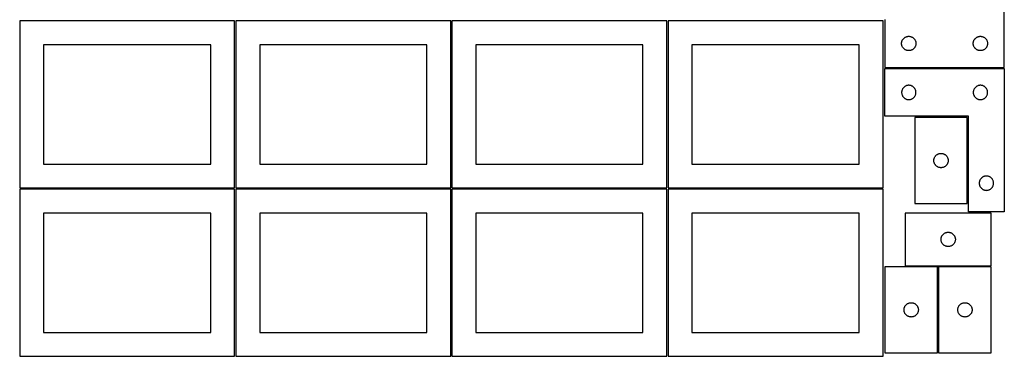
# Model space of a CAD drawing. Header units: millimetres. Extents: x 7 to 1243, y 7 to 2493.
# Tile 1 of 18: x 7 to 1243, y 7 to 429. Entities that reach past the tile are written whole.
import ezdxf

# ---------------------------------------------------------------- set-up
doc = ezdxf.new("R2010")
doc.units = ezdxf.units.MM
doc.layers.add('COMMON', color=5, linetype='CONTINUOUS', true_color=0x0000ff)
doc.layers.add('CUT', color=7, linetype='CONTINUOUS', true_color=0x000000)

msp = doc.modelspace()

# ---------------------------------------------------------------- linework, layer by layer
at = {"layer": 'COMMON'}
for p, q in [((1197.725937, 306.461669), (1197.725937, 198.461669)), ((1159.494072, 119.648166), (1118.994073, 119.648166)), ((1160.244073, 10.898165), (1160.244073, 118.898165)), ((1160.994073, 119.648165), (1226.994073, 119.648165))]:
    msp.add_line(p, q, dxfattribs=at)
at = {"layer": 'CUT'}
for p, q in [((1243.43503, 369.562929), (1243.43503, 549.562929)), ((276.520965, 428.041931), (6.520965, 428.041931)), ((6.520965, 428.041931), (6.520965, 218.041931)), ((276.520965, 218.041931), (276.520965, 428.041931)), ((548.0419, 428.041931), (278.0419, 428.041931)), ((278.0419, 428.041931), (278.0419, 218.041931)), ((548.0419, 218.041931), (548.0419, 428.041931)), ((819.562896, 428.041931), (549.562896, 428.041931)), ((549.562896, 428.041931), (549.562896, 218.041931)), ((819.562896, 218.041931), (819.562896, 428.041931)), ((1091.08374, 428.041931), (821.08374, 428.041931)), ((821.08374, 428.041931), (821.08374, 218.041931)), ((1091.08374, 218.041931), (1091.08374, 428.041931)), ((1093.43503, 429.562929), (1093.43503, 369.562929)), ((1120.542075, 408.0853), (1121.105659, 408.256261)), ((1121.105659, 408.256261), (1121.679217, 408.389996)), ((1121.679217, 408.389996), (1122.260295, 408.485933)), ((1122.260295, 408.485933), (1122.846402, 408.543659)), ((1122.846402, 408.543659), (1123.43503, 408.562929)), ((1123.43503, 408.562929), (1124.023658, 408.543659)), ((1124.023658, 408.543659), (1124.609766, 408.485933)), ((1124.609766, 408.485933), (1125.190843, 408.389996)), ((1125.190843, 408.389996), (1125.764402, 408.256261)), ((1125.764402, 408.256261), (1126.327985, 408.0853)), ((1210.542075, 408.0853), (1211.105659, 408.256261)), ((1211.105659, 408.256261), (1211.679217, 408.389996)), ((1211.679217, 408.389996), (1212.260295, 408.485933)), ((1212.260295, 408.485933), (1212.846402, 408.543659)), ((1212.846402, 408.543659), (1213.43503, 408.562929)), ((1213.43503, 408.562929), (1214.023658, 408.543659)), ((1214.023658, 408.543659), (1214.609766, 408.485933)), ((1214.609766, 408.485933), (1215.190843, 408.389996)), ((1215.190843, 408.389996), (1215.764402, 408.256261)), ((1215.764402, 408.256261), (1216.327985, 408.0853)), ((246.520965, 398.041931), (36.520965, 398.041931)), ((36.520965, 398.041931), (36.520965, 248.041931)), ((246.520965, 248.041931), (246.520965, 398.041931)), ((518.0419, 398.041931), (308.0419, 398.041931)), ((308.0419, 398.041931), (308.0419, 248.041931)), ((518.0419, 248.041931), (518.0419, 398.041931)), ((789.562896, 398.041931), (579.562896, 398.041931)), ((579.562896, 398.041931), (579.562896, 248.041931)), ((789.562896, 248.041931), (789.562896, 398.041931)), ((1061.08374, 398.041931), (851.08374, 398.041931)), ((851.08374, 398.041931), (851.08374, 248.041931)), ((1061.08374, 248.041931), (1061.08374, 398.041931)), ((1114.43503, 399.562929), (1114.4543, 400.151557)), ((1114.4543, 398.974301), (1114.43503, 399.562929)), ((1114.4543, 400.151557), (1114.512027, 400.737665)), ((1114.512027, 398.388193), (1114.4543, 398.974301)), ((1114.512027, 400.737665), (1114.607963, 401.318742)), ((1114.607963, 397.807116), (1114.512027, 398.388193)), ((1114.607963, 401.318742), (1114.741698, 401.8923)), ((1114.741698, 397.233557), (1114.607963, 397.807116)), ((1114.741698, 401.8923), (1114.912659, 402.455884)), ((1114.912659, 396.669974), (1114.741698, 397.233557)), ((1114.912659, 402.455884), (1115.120114, 403.00708)), ((1115.120114, 396.118778), (1114.912659, 396.669974)), ((1115.120114, 403.00708), (1115.363176, 403.543527)), ((1115.363176, 395.582331), (1115.120114, 396.118778)), ((1115.363176, 403.543527), (1115.640802, 404.062929)), ((1115.640802, 404.062929), (1115.951804, 404.563061)), ((1115.951804, 404.563061), (1116.29485, 405.041782)), ((1116.29485, 405.041782), (1116.668472, 405.497041)), ((1116.668472, 405.497041), (1117.071069, 405.92689)), ((1117.071069, 405.92689), (1117.500918, 406.329487)), ((1117.500918, 406.329487), (1117.956177, 406.703109)), ((1117.956177, 406.703109), (1118.434898, 407.046155)), ((1118.434898, 407.046155), (1118.93503, 407.357157)), ((1118.93503, 407.357157), (1119.454432, 407.634784)), ((1119.454432, 407.634784), (1119.990879, 407.877845)), ((1119.990879, 407.877845), (1120.542075, 408.0853)), ((1126.327985, 408.0853), (1126.879181, 407.877845)), ((1126.879181, 407.877845), (1127.415629, 407.634784)), ((1127.415629, 407.634784), (1127.93503, 407.357157)), ((1127.93503, 407.357157), (1128.435162, 407.046155)), ((1128.435162, 407.046155), (1128.913883, 406.703109)), ((1128.913883, 406.703109), (1129.369143, 406.329487)), ((1129.369143, 406.329487), (1129.798991, 405.92689)), ((1129.798991, 405.92689), (1130.201589, 405.497041)), ((1130.201589, 405.497041), (1130.57521, 405.041782)), ((1130.57521, 405.041782), (1130.918257, 404.563061)), ((1130.918257, 404.563061), (1131.229259, 404.062929)), ((1131.229259, 404.062929), (1131.506885, 403.543527)), ((1131.506885, 403.543527), (1131.749946, 403.00708)), ((1131.749946, 396.118778), (1131.506885, 395.582331)), ((1131.749946, 403.00708), (1131.957401, 402.455884)), ((1131.957401, 396.669974), (1131.749946, 396.118778)), ((1131.957401, 402.455884), (1132.128363, 401.8923)), ((1132.128363, 397.233557), (1131.957401, 396.669974)), ((1132.128363, 401.8923), (1132.262098, 401.318742)), ((1132.262098, 397.807116), (1132.128363, 397.233557)), ((1132.262098, 401.318742), (1132.358034, 400.737665)), ((1132.358034, 398.388193), (1132.262098, 397.807116)), ((1132.358034, 400.737665), (1132.415761, 400.151557)), ((1132.415761, 398.974301), (1132.358034, 398.388193)), ((1132.415761, 400.151557), (1132.43503, 399.562929)), ((1132.43503, 399.562929), (1132.415761, 398.974301)), ((1204.43503, 399.562929), (1204.4543, 400.151557)), ((1204.4543, 398.974301), (1204.43503, 399.562929)), ((1204.4543, 400.151557), (1204.512027, 400.737665)), ((1204.512027, 398.388193), (1204.4543, 398.974301)), ((1204.512027, 400.737665), (1204.607963, 401.318742)), ((1204.607963, 397.807116), (1204.512027, 398.388193)), ((1204.607963, 401.318742), (1204.741698, 401.8923)), ((1204.741698, 397.233557), (1204.607963, 397.807116)), ((1204.741698, 401.8923), (1204.912659, 402.455884)), ((1204.912659, 396.669974), (1204.741698, 397.233557)), ((1204.912659, 402.455884), (1205.120114, 403.00708)), ((1205.120114, 396.118778), (1204.912659, 396.669974)), ((1205.120114, 403.00708), (1205.363176, 403.543527)), ((1205.363176, 395.582331), (1205.120114, 396.118778)), ((1205.363176, 403.543527), (1205.640802, 404.062929)), ((1205.640802, 404.062929), (1205.951804, 404.563061)), ((1205.951804, 404.563061), (1206.29485, 405.041782)), ((1206.29485, 405.041782), (1206.668472, 405.497041)), ((1206.668472, 405.497041), (1207.071069, 405.92689)), ((1207.071069, 405.92689), (1207.500918, 406.329487)), ((1207.500918, 406.329487), (1207.956177, 406.703109)), ((1207.956177, 406.703109), (1208.434898, 407.046155)), ((1208.434898, 407.046155), (1208.93503, 407.357157)), ((1208.93503, 407.357157), (1209.454432, 407.634784)), ((1209.454432, 407.634784), (1209.990879, 407.877845)), ((1209.990879, 407.877845), (1210.542075, 408.0853)), ((1216.327985, 408.0853), (1216.879181, 407.877845)), ((1216.879181, 407.877845), (1217.415629, 407.634784)), ((1217.415629, 407.634784), (1217.93503, 407.357157)), ((1217.93503, 407.357157), (1218.435162, 407.046155)), ((1218.435162, 407.046155), (1218.913883, 406.703109)), ((1218.913883, 406.703109), (1219.369143, 406.329487)), ((1219.369143, 406.329487), (1219.798991, 405.92689)), ((1219.798991, 405.92689), (1220.201589, 405.497041)), ((1220.201589, 405.497041), (1220.57521, 405.041782)), ((1220.57521, 405.041782), (1220.918257, 404.563061)), ((1220.918257, 404.563061), (1221.229259, 404.062929)), ((1221.229259, 404.062929), (1221.506885, 403.543527)), ((1221.506885, 403.543527), (1221.749946, 403.00708)), ((1221.749946, 396.118778), (1221.506885, 395.582331)), ((1221.749946, 403.00708), (1221.957401, 402.455884)), ((1221.957401, 396.669974), (1221.749946, 396.118778)), ((1221.957401, 402.455884), (1222.128363, 401.8923)), ((1222.128363, 397.233557), (1221.957401, 396.669974)), ((1222.128363, 401.8923), (1222.262098, 401.318742)), ((1222.262098, 397.807116), (1222.128363, 397.233557)), ((1222.262098, 401.318742), (1222.358034, 400.737665)), ((1222.358034, 398.388193), (1222.262098, 397.807116)), ((1222.358034, 400.737665), (1222.415761, 400.151557)), ((1222.415761, 398.974301), (1222.358034, 398.388193)), ((1222.415761, 400.151557), (1222.43503, 399.562929)), ((1222.43503, 399.562929), (1222.415761, 398.974301)), ((1115.640802, 395.062929), (1115.363176, 395.582331)), ((1115.951804, 394.562797), (1115.640802, 395.062929)), ((1116.29485, 394.084076), (1115.951804, 394.562797)), ((1116.668472, 393.628817), (1116.29485, 394.084076)), ((1117.071069, 393.198968), (1116.668472, 393.628817)), ((1117.500918, 392.796371), (1117.071069, 393.198968)), ((1117.956177, 392.422749), (1117.500918, 392.796371)), ((1118.434898, 392.079702), (1117.956177, 392.422749)), ((1118.93503, 391.7687), (1118.434898, 392.079702)), ((1119.454432, 391.491074), (1118.93503, 391.7687)), ((1119.990879, 391.248013), (1119.454432, 391.491074)), ((1120.542075, 391.040558), (1119.990879, 391.248013)), ((1121.105659, 390.869596), (1120.542075, 391.040558)), ((1121.679217, 390.735861), (1121.105659, 390.869596)), ((1122.260295, 390.639925), (1121.679217, 390.735861)), ((1122.846402, 390.582199), (1122.260295, 390.639925)), ((1123.43503, 390.562929), (1122.846402, 390.582199)), ((1124.023658, 390.582199), (1123.43503, 390.562929)), ((1124.609766, 390.639925), (1124.023658, 390.582199)), ((1125.190843, 390.735861), (1124.609766, 390.639925)), ((1125.764402, 390.869596), (1125.190843, 390.735861)), ((1126.327985, 391.040558), (1125.764402, 390.869596)), ((1126.879181, 391.248013), (1126.327985, 391.040558)), ((1127.415629, 391.491074), (1126.879181, 391.248013)), ((1127.93503, 391.7687), (1127.415629, 391.491074)), ((1128.435162, 392.079702), (1127.93503, 391.7687)), ((1128.913883, 392.422749), (1128.435162, 392.079702)), ((1129.369143, 392.796371), (1128.913883, 392.422749)), ((1129.798991, 393.198968), (1129.369143, 392.796371)), ((1130.201589, 393.628817), (1129.798991, 393.198968)), ((1130.57521, 394.084076), (1130.201589, 393.628817)), ((1130.918257, 394.562797), (1130.57521, 394.084076)), ((1131.229259, 395.062929), (1130.918257, 394.562797)), ((1131.506885, 395.582331), (1131.229259, 395.062929)), ((1205.640802, 395.062929), (1205.363176, 395.582331)), ((1205.951804, 394.562797), (1205.640802, 395.062929)), ((1206.29485, 394.084076), (1205.951804, 394.562797)), ((1206.668472, 393.628817), (1206.29485, 394.084076)), ((1207.071069, 393.198968), (1206.668472, 393.628817)), ((1207.500918, 392.796371), (1207.071069, 393.198968)), ((1207.956177, 392.422749), (1207.500918, 392.796371)), ((1208.434898, 392.079702), (1207.956177, 392.422749)), ((1208.93503, 391.7687), (1208.434898, 392.079702)), ((1209.454432, 391.491074), (1208.93503, 391.7687)), ((1209.990879, 391.248013), (1209.454432, 391.491074)), ((1210.542075, 391.040558), (1209.990879, 391.248013)), ((1211.105659, 390.869596), (1210.542075, 391.040558)), ((1211.679217, 390.735861), (1211.105659, 390.869596)), ((1212.260295, 390.639925), (1211.679217, 390.735861)), ((1212.846402, 390.582199), (1212.260295, 390.639925)), ((1213.43503, 390.562929), (1212.846402, 390.582199)), ((1214.023658, 390.582199), (1213.43503, 390.562929)), ((1214.609766, 390.639925), (1214.023658, 390.582199)), ((1215.190843, 390.735861), (1214.609766, 390.639925)), ((1215.764402, 390.869596), (1215.190843, 390.735861)), ((1216.327985, 391.040558), (1215.764402, 390.869596)), ((1216.879181, 391.248013), (1216.327985, 391.040558)), ((1217.415629, 391.491074), (1216.879181, 391.248013)), ((1217.93503, 391.7687), (1217.415629, 391.491074)), ((1218.435162, 392.079702), (1217.93503, 391.7687)), ((1218.913883, 392.422749), (1218.435162, 392.079702)), ((1219.369143, 392.796371), (1218.913883, 392.422749)), ((1219.798991, 393.198968), (1219.369143, 392.796371)), ((1220.201589, 393.628817), (1219.798991, 393.198968)), ((1220.57521, 394.084076), (1220.201589, 393.628817)), ((1220.918257, 394.562797), (1220.57521, 394.084076)), ((1221.229259, 395.062929), (1220.918257, 394.562797)), ((1221.506885, 395.582331), (1221.229259, 395.062929)), ((1093.43503, 369.562929), (1243.43503, 369.562929)), ((1093.475937, 308.033911), (1093.475937, 368.033911)), ((1093.475937, 368.033911), (1243.475937, 368.033911)), ((1243.475937, 368.033911), (1243.475937, 188.033911)), ((1120.031786, 346.348827), (1119.495339, 346.105766)), ((1120.582982, 346.556283), (1120.031786, 346.348827)), ((1121.146566, 346.727244), (1120.582982, 346.556283)), ((1121.720124, 346.860979), (1121.146566, 346.727244)), ((1122.301202, 346.956915), (1121.720124, 346.860979)), ((1122.887309, 347.014642), (1122.301202, 346.956915)), ((1123.475937, 347.033911), (1122.887309, 347.014642)), ((1124.064566, 347.014642), (1123.475937, 347.033911)), ((1124.650673, 346.956915), (1124.064566, 347.014642)), ((1125.23175, 346.860979), (1124.650673, 346.956915)), ((1125.805309, 346.727244), (1125.23175, 346.860979)), ((1126.368893, 346.556283), (1125.805309, 346.727244)), ((1126.920088, 346.348827), (1126.368893, 346.556283)), ((1127.456536, 346.105766), (1126.920088, 346.348827)), ((1210.031786, 346.348827), (1209.495339, 346.105766)), ((1210.582982, 346.556283), (1210.031786, 346.348827)), ((1211.146566, 346.727244), (1210.582982, 346.556283)), ((1211.720124, 346.860979), (1211.146566, 346.727244)), ((1212.301202, 346.956915), (1211.720124, 346.860979)), ((1212.887309, 347.014642), (1212.301202, 346.956915)), ((1213.475937, 347.033911), (1212.887309, 347.014642)), ((1214.064566, 347.014642), (1213.475937, 347.033911)), ((1214.650673, 346.956915), (1214.064566, 347.014642)), ((1215.23175, 346.860979), (1214.650673, 346.956915)), ((1215.805309, 346.727244), (1215.23175, 346.860979)), ((1216.368893, 346.556283), (1215.805309, 346.727244)), ((1216.920088, 346.348827), (1216.368893, 346.556283)), ((1217.456536, 346.105766), (1216.920088, 346.348827)), ((1114.495207, 338.62254), (1114.475937, 338.033911)), ((1114.475937, 338.033911), (1114.495207, 337.445283)), ((1114.552934, 339.208647), (1114.495207, 338.62254)), ((1114.495207, 337.445283), (1114.552934, 336.859176)), ((1114.64887, 339.789724), (1114.552934, 339.208647)), ((1114.552934, 336.859176), (1114.64887, 336.278099)), ((1114.782605, 340.363283), (1114.64887, 339.789724)), ((1114.64887, 336.278099), (1114.782605, 335.70454)), ((1114.953566, 340.926867), (1114.782605, 340.363283)), ((1114.782605, 335.70454), (1114.953566, 335.140956)), ((1115.161022, 341.478062), (1114.953566, 340.926867)), ((1114.953566, 335.140956), (1115.161022, 334.589761)), ((1115.404083, 342.01451), (1115.161022, 341.478062)), ((1115.161022, 334.589761), (1115.404083, 334.053313)), ((1115.681709, 342.533911), (1115.404083, 342.01451)), ((1115.404083, 334.053313), (1115.681709, 333.533911)), ((1115.992711, 343.034044), (1115.681709, 342.533911)), ((1116.335757, 343.512764), (1115.992711, 343.034044)), ((1116.709379, 343.968024), (1116.335757, 343.512764)), ((1117.111976, 344.397872), (1116.709379, 343.968024)), ((1117.541825, 344.80047), (1117.111976, 344.397872)), ((1117.997084, 345.174092), (1117.541825, 344.80047)), ((1118.475805, 345.517138), (1117.997084, 345.174092)), ((1118.975937, 345.82814), (1118.475805, 345.517138)), ((1119.495339, 346.105766), (1118.975937, 345.82814)), ((1127.975937, 345.82814), (1127.456536, 346.105766)), ((1128.476069, 345.517138), (1127.975937, 345.82814)), ((1128.95479, 345.174092), (1128.476069, 345.517138)), ((1129.41005, 344.80047), (1128.95479, 345.174092)), ((1129.839898, 344.397872), (1129.41005, 344.80047)), ((1130.242496, 343.968024), (1129.839898, 344.397872)), ((1130.616117, 343.512764), (1130.242496, 343.968024)), ((1130.959164, 343.034044), (1130.616117, 343.512764)), ((1131.270166, 342.533911), (1130.959164, 343.034044)), ((1131.547792, 342.01451), (1131.270166, 342.533911)), ((1131.270166, 333.533911), (1131.547792, 334.053313)), ((1131.790853, 341.478062), (1131.547792, 342.01451)), ((1131.547792, 334.053313), (1131.790853, 334.589761)), ((1131.998309, 340.926867), (1131.790853, 341.478062)), ((1131.790853, 334.589761), (1131.998309, 335.140956)), ((1132.16927, 340.363283), (1131.998309, 340.926867)), ((1131.998309, 335.140956), (1132.16927, 335.70454)), ((1132.303005, 339.789724), (1132.16927, 340.363283)), ((1132.16927, 335.70454), (1132.303005, 336.278099)), ((1132.398941, 339.208647), (1132.303005, 339.789724)), ((1132.303005, 336.278099), (1132.398941, 336.859176)), ((1132.456668, 338.62254), (1132.398941, 339.208647)), ((1132.398941, 336.859176), (1132.456668, 337.445283)), ((1132.475937, 338.033911), (1132.456668, 338.62254)), ((1132.456668, 337.445283), (1132.475937, 338.033911)), ((1204.495207, 338.62254), (1204.475937, 338.033911)), ((1204.475937, 338.033911), (1204.495207, 337.445283)), ((1204.552934, 339.208647), (1204.495207, 338.62254)), ((1204.495207, 337.445283), (1204.552934, 336.859176)), ((1204.64887, 339.789724), (1204.552934, 339.208647)), ((1204.552934, 336.859176), (1204.64887, 336.278099)), ((1204.782605, 340.363283), (1204.64887, 339.789724)), ((1204.64887, 336.278099), (1204.782605, 335.70454)), ((1204.953566, 340.926867), (1204.782605, 340.363283)), ((1204.782605, 335.70454), (1204.953566, 335.140956)), ((1205.161022, 341.478062), (1204.953566, 340.926867)), ((1204.953566, 335.140956), (1205.161022, 334.589761)), ((1205.404083, 342.01451), (1205.161022, 341.478062)), ((1205.161022, 334.589761), (1205.404083, 334.053313)), ((1205.681709, 342.533911), (1205.404083, 342.01451)), ((1205.404083, 334.053313), (1205.681709, 333.533911)), ((1205.992711, 343.034044), (1205.681709, 342.533911)), ((1206.335757, 343.512764), (1205.992711, 343.034044)), ((1206.709379, 343.968024), (1206.335757, 343.512764)), ((1207.111976, 344.397872), (1206.709379, 343.968024)), ((1207.541825, 344.80047), (1207.111976, 344.397872)), ((1207.997084, 345.174092), (1207.541825, 344.80047)), ((1208.475805, 345.517138), (1207.997084, 345.174092)), ((1208.975937, 345.82814), (1208.475805, 345.517138)), ((1209.495339, 346.105766), (1208.975937, 345.82814)), ((1217.975937, 345.82814), (1217.456536, 346.105766)), ((1218.476069, 345.517138), (1217.975937, 345.82814)), ((1218.95479, 345.174092), (1218.476069, 345.517138)), ((1219.41005, 344.80047), (1218.95479, 345.174092)), ((1219.839898, 344.397872), (1219.41005, 344.80047)), ((1220.242496, 343.968024), (1219.839898, 344.397872)), ((1220.616117, 343.512764), (1220.242496, 343.968024)), ((1220.959164, 343.034044), (1220.616117, 343.512764)), ((1221.270166, 342.533911), (1220.959164, 343.034044)), ((1221.547792, 342.01451), (1221.270166, 342.533911)), ((1221.270166, 333.533911), (1221.547792, 334.053313)), ((1221.790853, 341.478062), (1221.547792, 342.01451)), ((1221.547792, 334.053313), (1221.790853, 334.589761)), ((1221.998309, 340.926867), (1221.790853, 341.478062)), ((1221.790853, 334.589761), (1221.998309, 335.140956)), ((1222.16927, 340.363283), (1221.998309, 340.926867)), ((1221.998309, 335.140956), (1222.16927, 335.70454)), ((1222.303005, 339.789724), (1222.16927, 340.363283)), ((1222.16927, 335.70454), (1222.303005, 336.278099)), ((1222.398941, 339.208647), (1222.303005, 339.789724)), ((1222.303005, 336.278099), (1222.398941, 336.859176)), ((1222.456668, 338.62254), (1222.398941, 339.208647)), ((1222.398941, 336.859176), (1222.456668, 337.445283)), ((1222.475937, 338.033911), (1222.456668, 338.62254)), ((1222.456668, 337.445283), (1222.475937, 338.033911)), ((1115.681709, 333.533911), (1115.992711, 333.033779)), ((1115.992711, 333.033779), (1116.335757, 332.555059)), ((1116.335757, 332.555059), (1116.709379, 332.099799)), ((1116.709379, 332.099799), (1117.111976, 331.66995)), ((1117.111976, 331.66995), (1117.541825, 331.267353)), ((1117.541825, 331.267353), (1117.997084, 330.893731)), ((1117.997084, 330.893731), (1118.475805, 330.550685)), ((1118.475805, 330.550685), (1118.975937, 330.239683)), ((1118.975937, 330.239683), (1119.495339, 329.962057)), ((1119.495339, 329.962057), (1120.031786, 329.718996)), ((1120.031786, 329.718996), (1120.582982, 329.51154)), ((1120.582982, 329.51154), (1121.146566, 329.340579)), ((1121.146566, 329.340579), (1121.720124, 329.206844)), ((1121.720124, 329.206844), (1122.301202, 329.110908)), ((1122.301202, 329.110908), (1122.887309, 329.053181)), ((1122.887309, 329.053181), (1123.475937, 329.033911)), ((1123.475937, 329.033911), (1124.064566, 329.053181)), ((1124.064566, 329.053181), (1124.650673, 329.110908)), ((1124.650673, 329.110908), (1125.23175, 329.206844)), ((1125.23175, 329.206844), (1125.805309, 329.340579)), ((1125.805309, 329.340579), (1126.368893, 329.51154)), ((1126.368893, 329.51154), (1126.920088, 329.718996)), ((1126.920088, 329.718996), (1127.456536, 329.962057)), ((1127.456536, 329.962057), (1127.975937, 330.239683)), ((1127.975937, 330.239683), (1128.476069, 330.550685)), ((1128.476069, 330.550685), (1128.95479, 330.893731)), ((1128.95479, 330.893731), (1129.41005, 331.267353)), ((1129.41005, 331.267353), (1129.839898, 331.66995)), ((1129.839898, 331.66995), (1130.242496, 332.099799)), ((1130.242496, 332.099799), (1130.616117, 332.555059)), ((1130.616117, 332.555059), (1130.959164, 333.033779)), ((1130.959164, 333.033779), (1131.270166, 333.533911)), ((1205.681709, 333.533911), (1205.992711, 333.033779)), ((1205.992711, 333.033779), (1206.335757, 332.555059)), ((1206.335757, 332.555059), (1206.709379, 332.099799)), ((1206.709379, 332.099799), (1207.111976, 331.66995)), ((1207.111976, 331.66995), (1207.541825, 331.267353)), ((1207.541825, 331.267353), (1207.997084, 330.893731)), ((1207.997084, 330.893731), (1208.475805, 330.550685)), ((1208.475805, 330.550685), (1208.975937, 330.239683)), ((1208.975937, 330.239683), (1209.495339, 329.962057)), ((1209.495339, 329.962057), (1210.031786, 329.718996)), ((1210.031786, 329.718996), (1210.582982, 329.51154)), ((1210.582982, 329.51154), (1211.146566, 329.340579)), ((1211.146566, 329.340579), (1211.720124, 329.206844)), ((1211.720124, 329.206844), (1212.301202, 329.110908)), ((1212.301202, 329.110908), (1212.887309, 329.053181)), ((1212.887309, 329.053181), (1213.475937, 329.033911)), ((1213.475937, 329.033911), (1214.064566, 329.053181)), ((1214.064566, 329.053181), (1214.650673, 329.110908)), ((1214.650673, 329.110908), (1215.23175, 329.206844)), ((1215.23175, 329.206844), (1215.805309, 329.340579)), ((1215.805309, 329.340579), (1216.368893, 329.51154)), ((1216.368893, 329.51154), (1216.920088, 329.718996)), ((1216.920088, 329.718996), (1217.456536, 329.962057)), ((1217.456536, 329.962057), (1217.975937, 330.239683)), ((1217.975937, 330.239683), (1218.476069, 330.550685)), ((1218.476069, 330.550685), (1218.95479, 330.893731)), ((1218.95479, 330.893731), (1219.41005, 331.267353)), ((1219.41005, 331.267353), (1219.839898, 331.66995)), ((1219.839898, 331.66995), (1220.242496, 332.099799)), ((1220.242496, 332.099799), (1220.616117, 332.555059)), ((1220.616117, 332.555059), (1220.959164, 333.033779)), ((1220.959164, 333.033779), (1221.270166, 333.533911)), ((1198.475937, 308.033911), (1093.475937, 308.033911)), ((1130.975936, 306.461669), (1130.975936, 198.461669)), ((1196.975936, 306.461669), (1130.975936, 306.461669)), ((1196.975936, 198.461669), (1196.975936, 306.461669)), ((1198.475937, 188.033911), (1198.475937, 308.033911)), ((1158.497083, 259.601849), (1158.975804, 259.944895)), ((1158.975804, 259.944895), (1159.475936, 260.255897)), ((1159.475936, 260.255897), (1159.995338, 260.533523)), ((1159.995338, 260.533523), (1160.531785, 260.776584)), ((1160.531785, 260.776584), (1161.082981, 260.98404)), ((1161.082981, 260.98404), (1161.646565, 261.155001)), ((1161.646565, 261.155001), (1162.220123, 261.288736)), ((1162.220123, 261.288736), (1162.801201, 261.384672)), ((1162.801201, 261.384672), (1163.387308, 261.442399)), ((1163.387308, 261.442399), (1163.975936, 261.461669)), ((1163.975936, 261.461669), (1164.564565, 261.442399)), ((1164.564565, 261.442399), (1165.150672, 261.384672)), ((1165.150672, 261.384672), (1165.731749, 261.288736)), ((1165.731749, 261.288736), (1166.305308, 261.155001)), ((1166.305308, 261.155001), (1166.868892, 260.98404)), ((1166.868892, 260.98404), (1167.420087, 260.776584)), ((1167.420087, 260.776584), (1167.956535, 260.533523)), ((1167.956535, 260.533523), (1168.475936, 260.255897)), ((1168.475936, 260.255897), (1168.976068, 259.944895)), ((1168.976068, 259.944895), (1169.454789, 259.601849)), ((36.520965, 248.041931), (246.520965, 248.041931)), ((308.0419, 248.041931), (518.0419, 248.041931)), ((579.562896, 248.041931), (789.562896, 248.041931)), ((851.08374, 248.041931), (1061.08374, 248.041931)), ((1154.975936, 252.461669), (1154.995206, 253.050297)), ((1154.995206, 251.87304), (1154.975936, 252.461669)), ((1154.995206, 253.050297), (1155.052933, 253.636404)), ((1155.052933, 251.286933), (1154.995206, 251.87304)), ((1155.052933, 253.636404), (1155.148869, 254.217482)), ((1155.148869, 250.705856), (1155.052933, 251.286933)), ((1155.148869, 254.217482), (1155.282604, 254.79104)), ((1155.282604, 250.132297), (1155.148869, 250.705856)), ((1155.282604, 254.79104), (1155.453565, 255.354624)), ((1155.453565, 249.568713), (1155.282604, 250.132297)), ((1155.453565, 255.354624), (1155.661021, 255.90582)), ((1155.661021, 249.017518), (1155.453565, 249.568713)), ((1155.661021, 255.90582), (1155.904082, 256.442267)), ((1155.904082, 248.48107), (1155.661021, 249.017518)), ((1155.904082, 256.442267), (1156.181708, 256.961669)), ((1156.181708, 247.961669), (1155.904082, 248.48107)), ((1156.181708, 256.961669), (1156.49271, 257.461801)), ((1156.49271, 247.461537), (1156.181708, 247.961669)), ((1156.49271, 257.461801), (1156.835756, 257.940521)), ((1156.835756, 246.982816), (1156.49271, 247.461537)), ((1156.835756, 257.940521), (1157.209378, 258.395781)), ((1157.209378, 258.395781), (1157.611975, 258.82563)), ((1157.611975, 258.82563), (1158.041824, 259.228227)), ((1158.041824, 259.228227), (1158.497083, 259.601849)), ((1169.454789, 259.601849), (1169.910049, 259.228227)), ((1169.910049, 259.228227), (1170.339897, 258.82563)), ((1170.339897, 258.82563), (1170.742495, 258.395781)), ((1170.742495, 258.395781), (1171.116116, 257.940521)), ((1171.116116, 257.940521), (1171.459163, 257.461801)), ((1171.459163, 247.461537), (1171.116116, 246.982816)), ((1171.459163, 257.461801), (1171.770165, 256.961669)), ((1171.770165, 247.961669), (1171.459163, 247.461537)), ((1171.770165, 256.961669), (1172.047791, 256.442267)), ((1172.047791, 248.48107), (1171.770165, 247.961669)), ((1172.047791, 256.442267), (1172.290852, 255.90582)), ((1172.290852, 249.017518), (1172.047791, 248.48107)), ((1172.290852, 255.90582), (1172.498308, 255.354624)), ((1172.498308, 249.568713), (1172.290852, 249.017518)), ((1172.498308, 255.354624), (1172.669269, 254.79104)), ((1172.669269, 250.132297), (1172.498308, 249.568713)), ((1172.669269, 254.79104), (1172.803004, 254.217482)), ((1172.803004, 250.705856), (1172.669269, 250.132297)), ((1172.803004, 254.217482), (1172.89894, 253.636404)), ((1172.89894, 251.286933), (1172.803004, 250.705856)), ((1172.89894, 253.636404), (1172.956667, 253.050297)), ((1172.956667, 251.87304), (1172.89894, 251.286933)), ((1172.956667, 253.050297), (1172.975936, 252.461669)), ((1172.975936, 252.461669), (1172.956667, 251.87304)), ((1157.209378, 246.527556), (1156.835756, 246.982816)), ((1157.611975, 246.097708), (1157.209378, 246.527556)), ((1158.041824, 245.69511), (1157.611975, 246.097708)), ((1158.497083, 245.321489), (1158.041824, 245.69511)), ((1158.975804, 244.978442), (1158.497083, 245.321489)), ((1159.475936, 244.66744), (1158.975804, 244.978442)), ((1159.995338, 244.389814), (1159.475936, 244.66744)), ((1160.531785, 244.146753), (1159.995338, 244.389814)), ((1161.082981, 243.939297), (1160.531785, 244.146753)), ((1161.646565, 243.768336), (1161.082981, 243.939297)), ((1162.220123, 243.634601), (1161.646565, 243.768336)), ((1162.801201, 243.538665), (1162.220123, 243.634601)), ((1163.387308, 243.480938), (1162.801201, 243.538665)), ((1163.975936, 243.461669), (1163.387308, 243.480938)), ((1164.564565, 243.480938), (1163.975936, 243.461669)), ((1165.150672, 243.538665), (1164.564565, 243.480938)), ((1165.731749, 243.634601), (1165.150672, 243.538665)), ((1166.305308, 243.768336), (1165.731749, 243.634601)), ((1166.868892, 243.939297), (1166.305308, 243.768336)), ((1167.420087, 244.146753), (1166.868892, 243.939297)), ((1167.956535, 244.389814), (1167.420087, 244.146753)), ((1168.475936, 244.66744), (1167.956535, 244.389814)), ((1168.976068, 244.978442), (1168.475936, 244.66744)), ((1169.454789, 245.321489), (1168.976068, 244.978442)), ((1169.910049, 245.69511), (1169.454789, 245.321489)), ((1170.339897, 246.097708), (1169.910049, 245.69511)), ((1170.742495, 246.527556), (1170.339897, 246.097708)), ((1171.116116, 246.982816), (1170.742495, 246.527556)), ((1211.995207, 224.62254), (1211.975937, 224.033911)), ((1211.975937, 224.033911), (1211.995207, 223.445283)), ((1212.052934, 225.208647), (1211.995207, 224.62254)), ((1211.995207, 223.445283), (1212.052934, 222.859176)), ((1212.14887, 225.789724), (1212.052934, 225.208647)), ((1212.052934, 222.859176), (1212.14887, 222.278099)), ((1212.282605, 226.363283), (1212.14887, 225.789724)), ((1212.453566, 226.926867), (1212.282605, 226.363283)), ((1212.661022, 227.478062), (1212.453566, 226.926867)), ((1212.904083, 228.01451), (1212.661022, 227.478062)), ((1213.181709, 228.533911), (1212.904083, 228.01451)), ((1213.492711, 229.034044), (1213.181709, 228.533911)), ((1213.835757, 229.512764), (1213.492711, 229.034044)), ((1214.209379, 229.968024), (1213.835757, 229.512764)), ((1214.611976, 230.397872), (1214.209379, 229.968024)), ((1215.041825, 230.80047), (1214.611976, 230.397872)), ((1215.497084, 231.174092), (1215.041825, 230.80047)), ((1215.975805, 231.517138), (1215.497084, 231.174092)), ((1216.475937, 231.82814), (1215.975805, 231.517138)), ((1216.995339, 232.105766), (1216.475937, 231.82814)), ((1217.531786, 232.348827), (1216.995339, 232.105766)), ((1218.082982, 232.556283), (1217.531786, 232.348827)), ((1218.646566, 232.727244), (1218.082982, 232.556283)), ((1219.220124, 232.860979), (1218.646566, 232.727244)), ((1219.801202, 232.956915), (1219.220124, 232.860979)), ((1220.387309, 233.014642), (1219.801202, 232.956915)), ((1220.975937, 233.033911), (1220.387309, 233.014642)), ((1221.564566, 233.014642), (1220.975937, 233.033911)), ((1222.150673, 232.956915), (1221.564566, 233.014642)), ((1222.73175, 232.860979), (1222.150673, 232.956915)), ((1223.305309, 232.727244), (1222.73175, 232.860979)), ((1223.868893, 232.556283), (1223.305309, 232.727244)), ((1224.420088, 232.348827), (1223.868893, 232.556283)), ((1224.956536, 232.105766), (1224.420088, 232.348827)), ((1225.475937, 231.82814), (1224.956536, 232.105766)), ((1225.976069, 231.517138), (1225.475937, 231.82814)), ((1226.45479, 231.174092), (1225.976069, 231.517138)), ((1226.91005, 230.80047), (1226.45479, 231.174092)), ((1227.339898, 230.397872), (1226.91005, 230.80047)), ((1227.742496, 229.968024), (1227.339898, 230.397872)), ((1228.116117, 229.512764), (1227.742496, 229.968024)), ((1228.459164, 229.034044), (1228.116117, 229.512764)), ((1228.770166, 228.533911), (1228.459164, 229.034044)), ((1229.047792, 228.01451), (1228.770166, 228.533911)), ((1229.290853, 227.478062), (1229.047792, 228.01451)), ((1229.498309, 226.926867), (1229.290853, 227.478062)), ((1229.66927, 226.363283), (1229.498309, 226.926867)), ((1229.803005, 225.789724), (1229.66927, 226.363283)), ((1229.898941, 225.208647), (1229.803005, 225.789724)), ((1229.803005, 222.278099), (1229.898941, 222.859176)), ((1229.956668, 224.62254), (1229.898941, 225.208647)), ((1229.898941, 222.859176), (1229.956668, 223.445283)), ((1229.975937, 224.033911), (1229.956668, 224.62254)), ((1229.956668, 223.445283), (1229.975937, 224.033911)), ((6.520965, 218.041931), (276.520965, 218.041931)), ((276.521087, 216.520966), (6.521087, 216.520966)), ((6.521087, 216.520966), (6.521087, 6.520966)), ((276.521087, 6.520966), (276.521087, 216.520966)), ((278.0419, 218.041931), (548.0419, 218.041931)), ((548.041961, 216.520966), (278.041961, 216.520966)), ((278.041961, 216.520966), (278.041961, 6.520966)), ((548.041961, 6.520966), (548.041961, 216.520966)), ((549.562896, 218.041931), (819.562896, 218.041931)), ((819.562896, 216.520966), (549.562896, 216.520966)), ((549.562896, 216.520966), (549.562896, 6.520966)), ((819.562896, 6.520966), (819.562896, 216.520966)), ((821.08374, 218.041931), (1091.08374, 218.041931)), ((1091.08374, 216.520966), (821.08374, 216.520966)), ((821.08374, 216.520966), (821.08374, 6.520966)), ((1091.08374, 6.520966), (1091.08374, 216.520966)), ((1212.14887, 222.278099), (1212.282605, 221.70454)), ((1212.282605, 221.70454), (1212.453566, 221.140956)), ((1212.453566, 221.140956), (1212.661022, 220.589761)), ((1212.661022, 220.589761), (1212.904083, 220.053313)), ((1212.904083, 220.053313), (1213.181709, 219.533911)), ((1213.181709, 219.533911), (1213.492711, 219.033779)), ((1213.492711, 219.033779), (1213.835757, 218.555059)), ((1213.835757, 218.555059), (1214.209379, 218.099799)), ((1214.209379, 218.099799), (1214.611976, 217.66995)), ((1214.611976, 217.66995), (1215.041825, 217.267353)), ((1215.041825, 217.267353), (1215.497084, 216.893731)), ((1215.497084, 216.893731), (1215.975805, 216.550685)), ((1215.975805, 216.550685), (1216.475937, 216.239683)), ((1216.475937, 216.239683), (1216.995339, 215.962057)), ((1216.995339, 215.962057), (1217.531786, 215.718996)), ((1217.531786, 215.718996), (1218.082982, 215.51154)), ((1218.082982, 215.51154), (1218.646566, 215.340579)), ((1218.646566, 215.340579), (1219.220124, 215.206844)), ((1219.220124, 215.206844), (1219.801202, 215.110908)), ((1219.801202, 215.110908), (1220.387309, 215.053181)), ((1220.387309, 215.053181), (1220.975937, 215.033911)), ((1220.975937, 215.033911), (1221.564566, 215.053181)), ((1221.564566, 215.053181), (1222.150673, 215.110908)), ((1222.150673, 215.110908), (1222.73175, 215.206844)), ((1222.73175, 215.206844), (1223.305309, 215.340579)), ((1223.305309, 215.340579), (1223.868893, 215.51154)), ((1223.868893, 215.51154), (1224.420088, 215.718996)), ((1224.420088, 215.718996), (1224.956536, 215.962057)), ((1224.956536, 215.962057), (1225.475937, 216.239683)), ((1225.475937, 216.239683), (1225.976069, 216.550685)), ((1225.976069, 216.550685), (1226.45479, 216.893731)), ((1226.45479, 216.893731), (1226.91005, 217.267353)), ((1226.91005, 217.267353), (1227.339898, 217.66995)), ((1227.339898, 217.66995), (1227.742496, 218.099799)), ((1227.742496, 218.099799), (1228.116117, 218.555059)), ((1228.116117, 218.555059), (1228.459164, 219.033779)), ((1228.459164, 219.033779), (1228.770166, 219.533911)), ((1228.770166, 219.533911), (1229.047792, 220.053313)), ((1229.047792, 220.053313), (1229.290853, 220.589761)), ((1229.290853, 220.589761), (1229.498309, 221.140956)), ((1229.498309, 221.140956), (1229.66927, 221.70454)), ((1229.66927, 221.70454), (1229.803005, 222.278099)), ((1130.975936, 198.461669), (1196.975936, 198.461669)), ((246.521087, 186.520966), (36.521087, 186.520966)), ((36.521087, 186.520966), (36.521087, 36.520966)), ((246.521087, 36.520966), (246.521087, 186.520966)), ((518.041961, 186.520966), (308.041961, 186.520966)), ((308.041961, 186.520966), (308.041961, 36.520966)), ((518.041961, 36.520966), (518.041961, 186.520966)), ((789.562896, 186.520966), (579.562896, 186.520966)), ((579.562896, 186.520966), (579.562896, 36.520966)), ((789.562896, 36.520966), (789.562896, 186.520966)), ((1061.08374, 186.520966), (851.08374, 186.520966)), ((851.08374, 186.520966), (851.08374, 36.520966)), ((1061.08374, 36.520966), (1061.08374, 186.520966)), ((1226.994073, 186.398166), (1118.994073, 186.398166)), ((1118.994073, 186.398166), (1118.994073, 120.398166)), ((1243.475937, 188.033911), (1198.475937, 188.033911)), ((1226.994073, 120.398166), (1226.994073, 186.398166)), ((1167.51522, 160.538346), (1167.993941, 160.881393)), ((1167.993941, 160.881393), (1168.494073, 161.192395)), ((1168.494073, 161.192395), (1169.013475, 161.470021)), ((1169.013475, 161.470021), (1169.549922, 161.713082)), ((1169.549922, 161.713082), (1170.101118, 161.920538)), ((1170.101118, 161.920538), (1170.664702, 162.091499)), ((1170.664702, 162.091499), (1171.23826, 162.225234)), ((1171.23826, 162.225234), (1171.819338, 162.32117)), ((1171.819338, 162.32117), (1172.405445, 162.378897)), ((1172.405445, 162.378897), (1172.994073, 162.398166)), ((1172.994073, 162.398166), (1173.582701, 162.378897)), ((1173.582701, 162.378897), (1174.168809, 162.32117)), ((1174.168809, 162.32117), (1174.749886, 162.225234)), ((1174.749886, 162.225234), (1175.323445, 162.091499)), ((1175.323445, 162.091499), (1175.887028, 161.920538)), ((1175.887028, 161.920538), (1176.438224, 161.713082)), ((1176.438224, 161.713082), (1176.974671, 161.470021)), ((1176.974671, 161.470021), (1177.494073, 161.192395)), ((1177.494073, 161.192395), (1177.994205, 160.881393)), ((1177.994205, 160.881393), (1178.472926, 160.538346)), ((1163.994073, 153.398166), (1164.013343, 153.986795)), ((1164.013343, 152.809538), (1163.994073, 153.398166)), ((1164.013343, 153.986795), (1164.07107, 154.572902)), ((1164.07107, 152.223431), (1164.013343, 152.809538)), ((1164.07107, 154.572902), (1164.167006, 155.153979)), ((1164.167006, 151.642353), (1164.07107, 152.223431)), ((1164.167006, 155.153979), (1164.300741, 155.727538)), ((1164.300741, 151.068795), (1164.167006, 151.642353)), ((1164.300741, 155.727538), (1164.471702, 156.291122)), ((1164.471702, 150.505211), (1164.300741, 151.068795)), ((1164.471702, 156.291122), (1164.679157, 156.842317)), ((1164.679157, 149.954015), (1164.471702, 150.505211)), ((1164.679157, 156.842317), (1164.922219, 157.378765)), ((1164.922219, 149.417568), (1164.679157, 149.954015)), ((1164.922219, 157.378765), (1165.199845, 157.898166)), ((1165.199845, 148.898166), (1164.922219, 149.417568)), ((1165.199845, 157.898166), (1165.510847, 158.398298)), ((1165.510847, 148.398034), (1165.199845, 148.898166)), ((1165.510847, 158.398298), (1165.853893, 158.877019)), ((1165.853893, 158.877019), (1166.227515, 159.332279)), ((1166.227515, 159.332279), (1166.630112, 159.762127)), ((1166.630112, 159.762127), (1167.059961, 160.164725)), ((1167.059961, 160.164725), (1167.51522, 160.538346)), ((1178.472926, 160.538346), (1178.928186, 160.164725)), ((1178.928186, 160.164725), (1179.358034, 159.762127)), ((1179.358034, 159.762127), (1179.760632, 159.332279)), ((1179.760632, 159.332279), (1180.134253, 158.877019)), ((1180.134253, 158.877019), (1180.4773, 158.398298)), ((1180.4773, 158.398298), (1180.788302, 157.898166)), ((1180.788302, 148.898166), (1180.4773, 148.398034)), ((1180.788302, 157.898166), (1181.065928, 157.378765)), ((1181.065928, 149.417568), (1180.788302, 148.898166)), ((1181.065928, 157.378765), (1181.308989, 156.842317)), ((1181.308989, 149.954015), (1181.065928, 149.417568)), ((1181.308989, 156.842317), (1181.516444, 156.291122)), ((1181.516444, 150.505211), (1181.308989, 149.954015)), ((1181.516444, 156.291122), (1181.687406, 155.727538)), ((1181.687406, 151.068795), (1181.516444, 150.505211)), ((1181.687406, 155.727538), (1181.821141, 155.153979)), ((1181.821141, 151.642353), (1181.687406, 151.068795)), ((1181.821141, 155.153979), (1181.917077, 154.572902)), ((1181.917077, 152.223431), (1181.821141, 151.642353)), ((1181.917077, 154.572902), (1181.974804, 153.986795)), ((1181.974804, 152.809538), (1181.917077, 152.223431)), ((1181.974804, 153.986795), (1181.994073, 153.398166)), ((1181.994073, 153.398166), (1181.974804, 152.809538)), ((1165.853893, 147.919314), (1165.510847, 148.398034)), ((1166.227515, 147.464054), (1165.853893, 147.919314)), ((1166.630112, 147.034205), (1166.227515, 147.464054)), ((1167.059961, 146.631608), (1166.630112, 147.034205)), ((1167.51522, 146.257986), (1167.059961, 146.631608)), ((1167.993941, 145.91494), (1167.51522, 146.257986)), ((1168.494073, 145.603938), (1167.993941, 145.91494)), ((1169.013475, 145.326312), (1168.494073, 145.603938)), ((1169.549922, 145.083251), (1169.013475, 145.326312)), ((1170.101118, 144.875795), (1169.549922, 145.083251)), ((1170.664702, 144.704834), (1170.101118, 144.875795)), ((1171.23826, 144.571099), (1170.664702, 144.704834)), ((1171.819338, 144.475163), (1171.23826, 144.571099)), ((1172.405445, 144.417436), (1171.819338, 144.475163)), ((1172.994073, 144.398166), (1172.405445, 144.417436)), ((1173.582701, 144.417436), (1172.994073, 144.398166)), ((1174.168809, 144.475163), (1173.582701, 144.417436)), ((1174.749886, 144.571099), (1174.168809, 144.475163)), ((1175.323445, 144.704834), (1174.749886, 144.571099)), ((1175.887028, 144.875795), (1175.323445, 144.704834)), ((1176.438224, 145.083251), (1175.887028, 144.875795)), ((1176.974671, 145.326312), (1176.438224, 145.083251)), ((1177.494073, 145.603938), (1176.974671, 145.326312)), ((1177.994205, 145.91494), (1177.494073, 145.603938)), ((1178.472926, 146.257986), (1177.994205, 145.91494)), ((1178.928186, 146.631608), (1178.472926, 146.257986)), ((1179.358034, 147.034205), (1178.928186, 146.631608)), ((1179.760632, 147.464054), (1179.358034, 147.034205)), ((1180.134253, 147.919314), (1179.760632, 147.464054)), ((1180.4773, 148.398034), (1180.134253, 147.919314)), ((1159.494072, 118.898165), (1093.494072, 118.898165)), ((1093.494072, 118.898165), (1093.494072, 10.898165)), ((1118.994073, 120.398166), (1226.994073, 120.398166)), ((1159.494072, 10.898165), (1159.494072, 118.898165)), ((1160.994073, 118.898165), (1160.994073, 10.898165)), ((1226.994073, 118.898165), (1160.994073, 118.898165)), ((1226.994073, 10.898165), (1226.994073, 118.898165)), ((1117.494072, 64.898165), (1117.513342, 65.486794)), ((1117.513342, 64.309537), (1117.494072, 64.898165)), ((1117.513342, 65.486794), (1117.571069, 66.072901)), ((1117.571069, 63.72343), (1117.513342, 64.309537)), ((1117.571069, 66.072901), (1117.667005, 66.653978)), ((1117.667005, 63.142352), (1117.571069, 63.72343)), ((1117.667005, 66.653978), (1117.80074, 67.227537)), ((1117.80074, 62.568794), (1117.667005, 63.142352)), ((1117.80074, 67.227537), (1117.971701, 67.791121)), ((1117.971701, 62.00521), (1117.80074, 62.568794)), ((1117.971701, 67.791121), (1118.179156, 68.342316)), ((1118.179156, 61.454014), (1117.971701, 62.00521)), ((1118.179156, 68.342316), (1118.422218, 68.878764)), ((1118.422218, 68.878764), (1118.699844, 69.398165)), ((1118.699844, 69.398165), (1119.010846, 69.898297)), ((1119.010846, 69.898297), (1119.353892, 70.377018)), ((1119.353892, 70.377018), (1119.727514, 70.832278)), ((1119.727514, 70.832278), (1120.130111, 71.262126)), ((1120.130111, 71.262126), (1120.55996, 71.664724)), ((1120.55996, 71.664724), (1121.015219, 72.038345)), ((1121.015219, 72.038345), (1121.49394, 72.381392)), ((1121.49394, 72.381392), (1121.994072, 72.692394)), ((1121.994072, 72.692394), (1122.513474, 72.97002)), ((1122.513474, 72.97002), (1123.049921, 73.213081)), ((1123.049921, 73.213081), (1123.601117, 73.420537)), ((1123.601117, 73.420537), (1124.164701, 73.591498)), ((1124.164701, 73.591498), (1124.738259, 73.725233)), ((1124.738259, 73.725233), (1125.319337, 73.821169)), ((1125.319337, 73.821169), (1125.905444, 73.878896)), ((1125.905444, 73.878896), (1126.494072, 73.898165)), ((1126.494072, 73.898165), (1127.0827, 73.878896)), ((1127.0827, 73.878896), (1127.668808, 73.821169)), ((1127.668808, 73.821169), (1128.249885, 73.725233)), ((1128.249885, 73.725233), (1128.823444, 73.591498)), ((1128.823444, 73.591498), (1129.387027, 73.420537)), ((1129.387027, 73.420537), (1129.938223, 73.213081)), ((1129.938223, 73.213081), (1130.47467, 72.97002)), ((1130.47467, 72.97002), (1130.994072, 72.692394)), ((1130.994072, 72.692394), (1131.494204, 72.381392)), ((1131.494204, 72.381392), (1131.972925, 72.038345)), ((1131.972925, 72.038345), (1132.428185, 71.664724)), ((1132.428185, 71.664724), (1132.858033, 71.262126)), ((1132.858033, 71.262126), (1133.260631, 70.832278)), ((1133.260631, 70.832278), (1133.634252, 70.377018)), ((1133.634252, 70.377018), (1133.977299, 69.898297)), ((1133.977299, 69.898297), (1134.288301, 69.398165)), ((1134.288301, 69.398165), (1134.565927, 68.878764)), ((1134.565927, 68.878764), (1134.808988, 68.342316)), ((1134.808988, 68.342316), (1135.016443, 67.791121)), ((1135.016443, 62.00521), (1134.808988, 61.454014)), ((1135.016443, 67.791121), (1135.187405, 67.227537)), ((1135.187405, 62.568794), (1135.016443, 62.00521)), ((1135.187405, 67.227537), (1135.32114, 66.653978)), ((1135.32114, 63.142352), (1135.187405, 62.568794)), ((1135.32114, 66.653978), (1135.417076, 66.072901)), ((1135.417076, 63.72343), (1135.32114, 63.142352)), ((1135.417076, 66.072901), (1135.474803, 65.486794)), ((1135.474803, 64.309537), (1135.417076, 63.72343)), ((1135.474803, 65.486794), (1135.494072, 64.898165)), ((1135.494072, 64.898165), (1135.474803, 64.309537)), ((1184.994073, 64.898165), (1185.013343, 65.486794)), ((1185.013343, 64.309537), (1184.994073, 64.898165)), ((1185.013343, 65.486794), (1185.07107, 66.072901)), ((1185.07107, 63.72343), (1185.013343, 64.309537)), ((1185.07107, 66.072901), (1185.167006, 66.653978)), ((1185.167006, 63.142352), (1185.07107, 63.72343)), ((1185.167006, 66.653978), (1185.300741, 67.227537)), ((1185.300741, 62.568794), (1185.167006, 63.142352)), ((1185.300741, 67.227537), (1185.471702, 67.791121)), ((1185.471702, 62.00521), (1185.300741, 62.568794)), ((1185.471702, 67.791121), (1185.679157, 68.342316)), ((1185.679157, 61.454014), (1185.471702, 62.00521)), ((1185.679157, 68.342316), (1185.922219, 68.878764)), ((1185.922219, 68.878764), (1186.199845, 69.398165)), ((1186.199845, 69.398165), (1186.510847, 69.898297)), ((1186.510847, 69.898297), (1186.853893, 70.377018)), ((1186.853893, 70.377018), (1187.227515, 70.832278)), ((1187.227515, 70.832278), (1187.630112, 71.262126)), ((1187.630112, 71.262126), (1188.059961, 71.664724)), ((1188.059961, 71.664724), (1188.51522, 72.038345)), ((1188.51522, 72.038345), (1188.993941, 72.381392)), ((1188.993941, 72.381392), (1189.494073, 72.692394)), ((1189.494073, 72.692394), (1190.013475, 72.97002)), ((1190.013475, 72.97002), (1190.549922, 73.213081)), ((1190.549922, 73.213081), (1191.101118, 73.420537)), ((1191.101118, 73.420537), (1191.664702, 73.591498)), ((1191.664702, 73.591498), (1192.23826, 73.725233)), ((1192.23826, 73.725233), (1192.819338, 73.821169)), ((1192.819338, 73.821169), (1193.405445, 73.878896)), ((1193.405445, 73.878896), (1193.994073, 73.898165)), ((1193.994073, 73.898165), (1194.582701, 73.878896)), ((1194.582701, 73.878896), (1195.168809, 73.821169)), ((1195.168809, 73.821169), (1195.749886, 73.725233)), ((1195.749886, 73.725233), (1196.323445, 73.591498)), ((1196.323445, 73.591498), (1196.887028, 73.420537)), ((1196.887028, 73.420537), (1197.438224, 73.213081)), ((1197.438224, 73.213081), (1197.974671, 72.97002)), ((1197.974671, 72.97002), (1198.494073, 72.692394)), ((1198.494073, 72.692394), (1198.994205, 72.381392)), ((1198.994205, 72.381392), (1199.472926, 72.038345)), ((1199.472926, 72.038345), (1199.928186, 71.664724)), ((1199.928186, 71.664724), (1200.358034, 71.262126)), ((1200.358034, 71.262126), (1200.760632, 70.832278)), ((1200.760632, 70.832278), (1201.134253, 70.377018)), ((1201.134253, 70.377018), (1201.4773, 69.898297)), ((1201.4773, 69.898297), (1201.788302, 69.398165)), ((1201.788302, 69.398165), (1202.065928, 68.878764)), ((1202.065928, 68.878764), (1202.308989, 68.342316)), ((1202.308989, 68.342316), (1202.516444, 67.791121)), ((1202.516444, 62.00521), (1202.308989, 61.454014)), ((1202.516444, 67.791121), (1202.687406, 67.227537)), ((1202.687406, 62.568794), (1202.516444, 62.00521)), ((1202.687406, 67.227537), (1202.821141, 66.653978)), ((1202.821141, 63.142352), (1202.687406, 62.568794)), ((1202.821141, 66.653978), (1202.917077, 66.072901)), ((1202.917077, 63.72343), (1202.821141, 63.142352)), ((1202.917077, 66.072901), (1202.974804, 65.486794)), ((1202.974804, 64.309537), (1202.917077, 63.72343)), ((1202.974804, 65.486794), (1202.994073, 64.898165)), ((1202.994073, 64.898165), (1202.974804, 64.309537)), ((1118.422218, 60.917567), (1118.179156, 61.454014)), ((1118.699844, 60.398165), (1118.422218, 60.917567)), ((1119.010846, 59.898033), (1118.699844, 60.398165)), ((1119.353892, 59.419313), (1119.010846, 59.898033)), ((1119.727514, 58.964053), (1119.353892, 59.419313)), ((1120.130111, 58.534204), (1119.727514, 58.964053)), ((1120.55996, 58.131607), (1120.130111, 58.534204)), ((1121.015219, 57.757985), (1120.55996, 58.131607)), ((1121.49394, 57.414939), (1121.015219, 57.757985)), ((1121.994072, 57.103937), (1121.49394, 57.414939)), ((1122.513474, 56.826311), (1121.994072, 57.103937)), ((1123.049921, 56.58325), (1122.513474, 56.826311)), ((1123.601117, 56.375794), (1123.049921, 56.58325)), ((1124.164701, 56.204833), (1123.601117, 56.375794)), ((1124.738259, 56.071098), (1124.164701, 56.204833)), ((1125.319337, 55.975162), (1124.738259, 56.071098)), ((1125.905444, 55.917435), (1125.319337, 55.975162)), ((1126.494072, 55.898165), (1125.905444, 55.917435)), ((1127.0827, 55.917435), (1126.494072, 55.898165)), ((1127.668808, 55.975162), (1127.0827, 55.917435)), ((1128.249885, 56.071098), (1127.668808, 55.975162)), ((1128.823444, 56.204833), (1128.249885, 56.071098)), ((1129.387027, 56.375794), (1128.823444, 56.204833)), ((1129.938223, 56.58325), (1129.387027, 56.375794)), ((1130.47467, 56.826311), (1129.938223, 56.58325)), ((1130.994072, 57.103937), (1130.47467, 56.826311)), ((1131.494204, 57.414939), (1130.994072, 57.103937)), ((1131.972925, 57.757985), (1131.494204, 57.414939)), ((1132.428185, 58.131607), (1131.972925, 57.757985)), ((1132.858033, 58.534204), (1132.428185, 58.131607)), ((1133.260631, 58.964053), (1132.858033, 58.534204)), ((1133.634252, 59.419313), (1133.260631, 58.964053)), ((1133.977299, 59.898033), (1133.634252, 59.419313)), ((1134.288301, 60.398165), (1133.977299, 59.898033)), ((1134.565927, 60.917567), (1134.288301, 60.398165)), ((1134.808988, 61.454014), (1134.565927, 60.917567)), ((1185.922219, 60.917567), (1185.679157, 61.454014)), ((1186.199845, 60.398165), (1185.922219, 60.917567)), ((1186.510847, 59.898033), (1186.199845, 60.398165)), ((1186.853893, 59.419313), (1186.510847, 59.898033)), ((1187.227515, 58.964053), (1186.853893, 59.419313)), ((1187.630112, 58.534204), (1187.227515, 58.964053)), ((1188.059961, 58.131607), (1187.630112, 58.534204)), ((1188.51522, 57.757985), (1188.059961, 58.131607)), ((1188.993941, 57.414939), (1188.51522, 57.757985)), ((1189.494073, 57.103937), (1188.993941, 57.414939)), ((1190.013475, 56.826311), (1189.494073, 57.103937)), ((1190.549922, 56.58325), (1190.013475, 56.826311)), ((1191.101118, 56.375794), (1190.549922, 56.58325)), ((1191.664702, 56.204833), (1191.101118, 56.375794)), ((1192.23826, 56.071098), (1191.664702, 56.204833)), ((1192.819338, 55.975162), (1192.23826, 56.071098)), ((1193.405445, 55.917435), (1192.819338, 55.975162)), ((1193.994073, 55.898165), (1193.405445, 55.917435)), ((1194.582701, 55.917435), (1193.994073, 55.898165)), ((1195.168809, 55.975162), (1194.582701, 55.917435)), ((1195.749886, 56.071098), (1195.168809, 55.975162)), ((1196.323445, 56.204833), (1195.749886, 56.071098)), ((1196.887028, 56.375794), (1196.323445, 56.204833)), ((1197.438224, 56.58325), (1196.887028, 56.375794)), ((1197.974671, 56.826311), (1197.438224, 56.58325)), ((1198.494073, 57.103937), (1197.974671, 56.826311)), ((1198.994205, 57.414939), (1198.494073, 57.103937)), ((1199.472926, 57.757985), (1198.994205, 57.414939)), ((1199.928186, 58.131607), (1199.472926, 57.757985)), ((1200.358034, 58.534204), (1199.928186, 58.131607)), ((1200.760632, 58.964053), (1200.358034, 58.534204)), ((1201.134253, 59.419313), (1200.760632, 58.964053)), ((1201.4773, 59.898033), (1201.134253, 59.419313)), ((1201.788302, 60.398165), (1201.4773, 59.898033)), ((1202.065928, 60.917567), (1201.788302, 60.398165)), ((1202.308989, 61.454014), (1202.065928, 60.917567)), ((36.521087, 36.520966), (246.521087, 36.520966)), ((308.041961, 36.520966), (518.041961, 36.520966)), ((579.562896, 36.520966), (789.562896, 36.520966)), ((851.08374, 36.520966), (1061.08374, 36.520966)), ((6.521087, 6.520966), (276.521087, 6.520966)), ((278.041961, 6.520966), (548.041961, 6.520966)), ((549.562896, 6.520966), (819.562896, 6.520966)), ((821.08374, 6.520966), (1091.08374, 6.520966)), ((1093.494072, 10.898165), (1159.494072, 10.898165)), ((1160.994073, 10.898165), (1226.994073, 10.898165))]:
    msp.add_line(p, q, dxfattribs=at)

doc.saveas('drawing.dxf')
